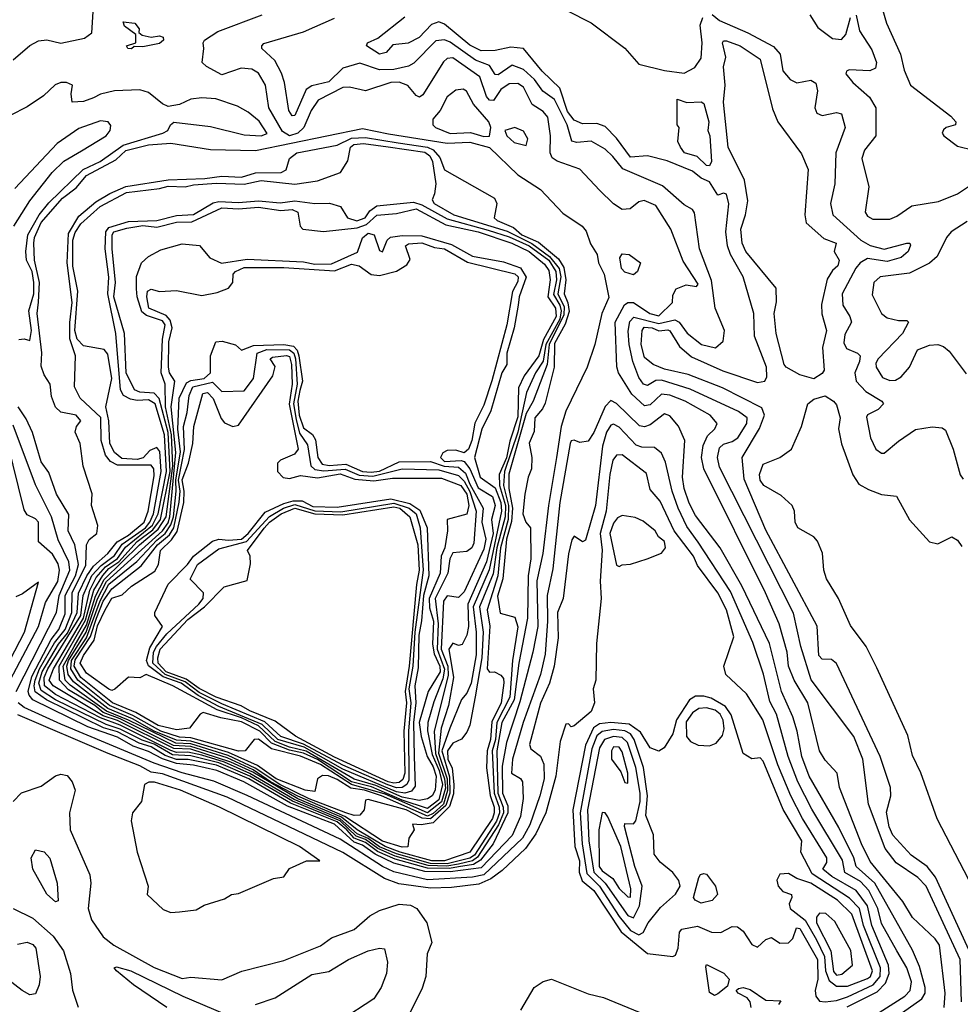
# Model space of a CAD drawing. Extents: x 1678759 to 1859541, y 384609 to 522867.
# Tile 78 of 256: x 1752639 to 1755975, y 430486 to 433977. Entities that reach past the tile are written whole.
import ezdxf

# ---------------------------------------------------------------- set-up
doc = ezdxf.new("R2010")
doc.units = 0

msp = doc.modelspace()

# ---------------------------------------------------------------- linework, layer by layer
at = {"layer": '0CON20XD'}
for points in [[(1754495, 434053.9), (1754665, 433966.8), (1754785, 433876.7), (1754835, 433820), (1754925, 433797.3), (1754995, 433787.5), (1755032.7, 433807.3), (1755055, 433841.2), (1755058.7, 433895), (1755051.7, 433958.3), (1755060.9, 433985)], [(1755685, 434063.5), (1755713.2, 433965), (1755762.2, 433855), (1755775, 433798.8), (1755797.5, 433745), (1755940.9, 433635), (1755958.6, 433615), (1755957.5, 433605), (1755924.4, 433595.6), (1755915, 433586.7), (1755910, 433575), (1755916.7, 433565), (1755965, 433528.5), (1756022.5, 433515)], [(1752615, 433835.6), (1752675, 433886.4), (1752705, 433902.3), (1752735, 433905.4), (1752785, 433893.8), (1752868.6, 433911.4), (1752895, 433931.1), (1752899.5, 434005)], [(1753035, 433874.5), (1753022.5, 433875), (1753017.5, 433885), (1753050, 433895), (1753050, 433925), (1753010, 433955), (1753005, 433970), (1753047.5, 433965), (1753062.5, 433945), (1753061.7, 433931.7), (1753072.5, 433922.5), (1753105, 433915.6), (1753135, 433920.4), (1753147.8, 433915), (1753148.5, 433905), (1753135, 433893.2), (1753075, 433881.1), (1753045, 433882.5), (1753035, 433874.5)], [(1755104, 432526), (1755112, 432545), (1755087.8, 432575), (1754998.4, 432625), (1754945, 432646.3), (1754915, 432649.3), (1754875, 432611.6), (1754855, 432608.4), (1754809.1, 432649.1), (1754762.4, 432725), (1754756.3, 432746.3), (1754750.5, 432905), (1754783.2, 432966.8), (1754795.6, 432974.4), (1754815, 432974.8), (1754873.5, 432935), (1754905, 432926.7), (1754954.4, 432975), (1754955, 433000), (1754966.7, 433023.3), (1755002.7, 433037.3), (1755038.7, 433031.3), (1755045, 433040), (1754991.3, 433121.3), (1754947.8, 433235), (1754895, 433319), (1754853.3, 433336.7), (1754835, 433331.2), (1754803.4, 433306.6), (1754775, 433304.8), (1754745, 433324.1), (1754695, 433372.8), (1754625, 433446.9), (1754545, 433475.5), (1754527.4, 433487.4), (1754520, 433505), (1754520.7, 433565), (1754511.2, 433631.2), (1754495, 433652), (1754456.5, 433676.5), (1754425, 433738.5), (1754405, 433751.4), (1754375, 433749.8), (1754345, 433729.3), (1754319.1, 433690.9), (1754305, 433692.3), (1754294.1, 433705), (1754270.3, 433775), (1754175, 433841.9), (1754155, 433839.2), (1754142, 433828), (1754068.5, 433711.5), (1754056.8, 433703.2), (1754045, 433708.1), (1754015, 433743.5), (1753985, 433755.5), (1753955, 433754.4), (1753865, 433724.6), (1753808.2, 433738.2), (1753785, 433737.1), (1753697.5, 433692.5), (1753672, 433655), (1753646.7, 433595), (1753625.4, 433574.6), (1753595, 433565.4), (1753570.7, 433580.7), (1753522.4, 433665), (1753509.8, 433745), (1753485, 433787.8), (1753461.4, 433801.4), (1753424.1, 433805.9), (1753355, 433782.1), (1753300.8, 433810.8), (1753285.5, 433825.5), (1753292, 433875), (1753288.8, 433895), (1753294.2, 433905), (1753341.5, 433935), (1753498.8, 433995)], [(1755978.5, 430495), (1755973.8, 430645), (1755853.5, 430905), (1755824.3, 430935), (1755747.1, 430987.1), (1755708.3, 431038.3), (1755648.7, 431195), (1755628.8, 431355), (1755596.9, 431435), (1755445.9, 431635.9), (1755408.9, 431755), (1755382.7, 431872.7), (1755120.8, 432390.8), (1755114, 432425), (1755120.8, 432459.2), (1755135, 432471.8), (1755165, 432481.1), (1755185.6, 432495), (1755217.5, 432545), (1755218.9, 432565), (1755188.3, 432588.3), (1755016.7, 432666.7), (1754915, 432699.6), (1754895, 432698.2), (1754865, 432680), (1754851.2, 432685), (1754835, 432708.4), (1754813, 432765), (1754799.7, 432825), (1754797, 432873), (1754803, 432907), (1754817, 432923), (1754905, 432899.5), (1754962.7, 432912.7), (1754977, 432905), (1755006.2, 432866.2), (1755056.9, 432825), (1755106.4, 432813.7), (1755133.1, 432836.9), (1755138.9, 432875), (1755105.2, 432955), (1755092.2, 433052.2), (1755050, 433165), (1755032, 433292), (1755025, 433304.5), (1754995, 433320.4), (1754918.2, 433388.2), (1754778.2, 433448.2), (1754742.1, 433492.1), (1754715, 433518.7), (1754665, 433547.2), (1754615, 433542.1), (1754596.9, 433546.9), (1754580.9, 433605), (1754535, 433693.8), (1754493.6, 433723.7), (1754464.3, 433765), (1754425, 433801.1), (1754385, 433815.8), (1754335, 433782.3), (1754325, 433783.2), (1754304.7, 433814.7), (1754255, 433833.6), (1754165, 433897.8), (1754145, 433906.1), (1754115, 433902.4), (1754036.5, 433823.5), (1754017.8, 433812.2), (1753965, 433801.2), (1753915, 433800.1), (1753845, 433823.6), (1753785, 433805.6), (1753735, 433756.6), (1753675, 433742.3), (1753655, 433730.4), (1753615, 433637.5), (1753605, 433636.5), (1753592.9, 433655), (1753578.1, 433755), (1753567.2, 433787.2), (1753543.1, 433833.1), (1753497.8, 433875), (1753497.1, 433885), (1753505, 433892.5), (1753645.5, 433934.5), (1753755, 433982.2)], [(1756024.6, 430635), (1755886.2, 430936.2), (1755857.1, 430975), (1755799.8, 431015), (1755735.8, 431085.8), (1755722.2, 431115), (1755713.1, 431166.9), (1755728.2, 431225), (1755727.3, 431255), (1755690.9, 431365), (1755535, 431694.7), (1755518.3, 431708.3), (1755485, 431709.6), (1755472.6, 431722.5), (1755467.3, 431827.3), (1755285, 432167.5), (1755207.9, 432347.9), (1755201.1, 432425), (1755262, 432528), (1755279.9, 432575), (1755271.1, 432601.1), (1755131.6, 432671.6), (1755009.4, 432719.4), (1754925, 432738.3), (1754885.4, 432755), (1754855, 432779.7), (1754842.3, 432825), (1754845.8, 432875), (1754853.1, 432886.9), (1754882, 432885), (1754905, 432873.9), (1754937.4, 432877.4), (1754945, 432874.6), (1754978.5, 432818.5), (1755021.5, 432781.5), (1755132, 432732), (1755255, 432690.7), (1755281.4, 432695), (1755288.5, 432711.5), (1755287.5, 432745), (1755244.6, 432855.4), (1755241.8, 432935), (1755204.3, 433065), (1755159.9, 433145), (1755149.5, 433175), (1755143.4, 433225), (1755154.1, 433324.1), (1755145, 433359.2), (1755135, 433362.2), (1755115, 433355.7), (1755085, 433402.9), (1755055.6, 433415.6), (1755025, 433440.2), (1754935, 433477), (1754865, 433494.1), (1754805, 433490.1), (1754755, 433557.3), (1754715, 433598.7), (1754685, 433609.2), (1754635, 433608.2), (1754605, 433621.6), (1754581.6, 433651.6), (1754554.6, 433735), (1754491.2, 433795), (1754425, 433874.7), (1754380.5, 433880.5), (1754325, 433868.1), (1754275, 433866.9), (1754235, 433886.9), (1754145, 433962), (1754125, 433970.3), (1754099.7, 433960.3), (1754055, 433914.4), (1754015.8, 433894.2), (1753962.3, 433887.7), (1753938.5, 433861.5), (1753915, 433854.7), (1753868.6, 433885), (1753872.2, 433895), (1753908.3, 433911.7), (1754005, 433987.1)], [(1755095, 433995.2), (1755120.8, 433975), (1755221.1, 433931.1), (1755312.4, 433882.4), (1755335.2, 433855), (1755345.7, 433795.7), (1755371.1, 433765), (1755395, 433754), (1755445, 433762.8), (1755462.2, 433752.2), (1755468.4, 433725), (1755458.8, 433665), (1755466.1, 433646.1), (1755485, 433637.8), (1755535, 433648.8), (1755553.7, 433643.7), (1755566.5, 433595), (1755532.7, 433505), (1755529.8, 433395), (1755514.2, 433325), (1755522.2, 433285), (1755622.3, 433195), (1755655, 433176.2), (1755705, 433163.1), (1755785.4, 433185.4), (1755795.4, 433185.4), (1755798, 433178), (1755789.7, 433155), (1755765, 433134.4), (1755715, 433119.9), (1755645, 433131.1), (1755619, 433115), (1755604.1, 433095.9), (1755556.2, 433005), (1755557.5, 432965), (1755583.1, 432925), (1755588.5, 432905), (1755565, 432860.6), (1755561.1, 432831.1), (1755571.4, 432811.4), (1755610, 432795), (1755619.6, 432785), (1755617.7, 432765), (1755601.1, 432725), (1755605.2, 432695), (1755639.1, 432659.1), (1755696.9, 432625), (1755702.5, 432615), (1755683.8, 432595), (1755645, 432575.8), (1755642.5, 432567.5), (1755656.7, 432495), (1755675, 432454.3), (1755695, 432440), (1755705, 432440), (1755755, 432483.3), (1755815.7, 432524.3), (1755875, 432533.2), (1755910.1, 432530.1), (1755922, 432522), (1755949.6, 432455), (1755973.8, 432363.8), (1755985, 432348)], [(1755441.3, 433995), (1755469.5, 433949.5), (1755520.9, 433910.8), (1755552.9, 433907.1), (1755568.8, 433925), (1755585, 433985.4)], [(1755605, 433992.9), (1755617.6, 433937.6), (1755660.5, 433870.5), (1755677.1, 433825), (1755674.3, 433805), (1755653.4, 433796.6), (1755580.7, 433799.3), (1755571.2, 433795), (1755569.2, 433785), (1755593.1, 433755), (1755652.8, 433702.8), (1755674.7, 433665), (1755675.3, 433565), (1755635.2, 433514.8), (1755625.2, 433485), (1755650.8, 433385), (1755637.3, 433295), (1755645, 433280.6), (1755665, 433270), (1755725, 433269.6), (1755749.4, 433280.6), (1755802.7, 433317.3), (1755897, 433333), (1755965, 433359.7), (1756025, 433399.5)], [(1755455, 432703.3), (1755405, 432718.2), (1755357.2, 432745), (1755350, 432755), (1755321.8, 432865), (1755314.6, 432935), (1755322.7, 432977.3), (1755321.2, 433025), (1755213.9, 433155), (1755200.7, 433185), (1755195.9, 433235), (1755213, 433285), (1755221.1, 433335), (1755208.8, 433408.8), (1755151.7, 433525), (1755134.7, 433685), (1755140.7, 433745), (1755135, 433810), (1755143.6, 433845), (1755131.5, 433895), (1755135, 433902.5), (1755145, 433902.5), (1755193.8, 433885), (1755265, 433837.5), (1755308.8, 433661.2), (1755326.9, 433615), (1755411.9, 433501.9), (1755435, 433446.2), (1755422.7, 433285), (1755427.4, 433257.4), (1755491.2, 433201.2), (1755534.2, 433185), (1755527.5, 433155), (1755544.6, 433124.6), (1755540, 433105), (1755521.6, 433088.4), (1755503, 433057), (1755482.5, 432967.5), (1755484, 432934), (1755500.2, 432875), (1755486.3, 432815), (1755491.5, 432735), (1755485, 432722.5), (1755455, 432703.3)], [(1752707.8, 433285), (1752742.1, 433327.9), (1752863.6, 433446.4), (1752924.4, 433475), (1753005, 433532.9), (1753146.7, 433575), (1753164.3, 433585), (1753173.8, 433605), (1753185, 433613.8), (1753315, 433598.8), (1753435, 433569.2), (1753495, 433565.2), (1753515.7, 433574.3), (1753488, 433618), (1753449.2, 433649.2), (1753411, 433671), (1753333.8, 433696.2), (1753285, 433700), (1753245, 433695.5), (1753205, 433676.9), (1753165, 433670), (1753145, 433678.8), (1753095, 433719.4), (1753065, 433728.1), (1752975, 433724.7), (1752925, 433713.3), (1752899.8, 433700.2), (1752865, 433687.2), (1752824.4, 433684.4), (1752821.2, 433715), (1752826.2, 433745), (1752804.6, 433754.6), (1752785, 433754.7), (1752764, 433746), (1752723, 433707), (1752665, 433668.5), (1752605, 433637.1)], [(1754285, 433562.9), (1754305, 433564.6), (1754310, 433595), (1754302.3, 433615), (1754248.4, 433678.4), (1754223.4, 433723.4), (1754211.2, 433731.2), (1754185, 433727.9), (1754155, 433703.8), (1754130, 433655), (1754103.3, 433625), (1754104.2, 433605), (1754113.1, 433595), (1754165, 433573.3), (1754237, 433577), (1754285, 433562.9)], [(1755085, 433459.2), (1755075, 433460.7), (1755041.8, 433491.8), (1754996, 433505), (1754982, 433525), (1754972.5, 433545), (1754977.5, 433595), (1754970, 433605), (1754970, 433695), (1755005, 433683.8), (1755055, 433685.8), (1755065, 433680), (1755082.2, 433615), (1755078.8, 433585), (1755086.1, 433565), (1755091.8, 433475), (1755085, 433459.2)], [(1752857.5, 433512.5), (1752944.8, 433565), (1752959.5, 433585), (1752962.2, 433602.2), (1752952.1, 433615), (1752925, 433618.7), (1752847.9, 433592.1), (1752772, 433538), (1752621.6, 433378.4)], [(1754162.5, 430967.5), (1754085, 430968.7), (1753970, 431000), (1753908.2, 431028.2), (1753865, 431059.4), (1753824.7, 431074.7), (1753799.4, 431105), (1753765, 431132.9), (1753599.3, 431199.3), (1753451.2, 431285), (1753336, 431334), (1753236.3, 431353.7), (1753195, 431354.3), (1753155, 431367.9), (1753105, 431399.3), (1753061.8, 431411.8), (1752985, 431451.8), (1752935.7, 431465.7), (1752733.9, 431566.1), (1752694, 431594.1), (1752689.4, 431615), (1752693.8, 431635), (1752709.3, 431675), (1752762.2, 431767.8), (1752799.6, 431815), (1752823.3, 431875), (1752824.9, 431945), (1752873, 432043), (1752875.8, 432115), (1752885, 432134.5), (1752911.9, 432155), (1752916, 432184), (1752893.6, 432255), (1752895.9, 432295.9), (1752863.8, 432393.8), (1752853.6, 432475), (1752835.4, 432515), (1752840, 432535), (1752855.5, 432555), (1752838.9, 432575), (1752785, 432586), (1752765, 432603.4), (1752751.6, 432641.6), (1752747.1, 432685), (1752725, 432717.9), (1752715, 432748.4), (1752716.6, 432796.6), (1752700.2, 432935), (1752705, 432975.9), (1752709, 433045), (1752691.6, 433125), (1752688.2, 433185), (1752691.2, 433205), (1752715, 433257.9), (1752790.2, 433345), (1752838.7, 433381.3), (1752876.1, 433425), (1752979.2, 433480.8), (1753015, 433513.3), (1753095, 433533.7), (1753175, 433539.8), (1753315, 433517), (1753475, 433513.1), (1753855, 433592), (1753947, 433573), (1754155, 433539.2), (1754235, 433543.5), (1754305, 433523.8), (1754405, 433426.9), (1754485.4, 433375.4), (1754565, 433290.8), (1754633.2, 433245), (1754647.6, 433227.6), (1754662.6, 433182.6), (1754686.7, 433145), (1754691.4, 433115), (1754711.2, 433075), (1754728.3, 432991.7), (1754703.8, 432935), (1754678.8, 432825), (1754651.3, 432745), (1754575, 432589.2), (1754559.3, 432535), (1754542.1, 432425), (1754513.8, 432255), (1754493.9, 432085), (1754473, 431987), (1754476.3, 431825), (1754458.9, 431735), (1754412, 431558), (1754365.7, 431414.3), (1754349.4, 431330.6), (1754350.8, 431235), (1754369.4, 431189.4), (1754370.3, 431165), (1754317.9, 431055), (1754273.3, 430996.7), (1754247.8, 430982.2), (1754195, 430973), (1754162.5, 430967.5)], [(1754435, 433531.1), (1754441.1, 433555), (1754425, 433581.5), (1754395, 433594.5), (1754358.8, 433585), (1754366.7, 433565), (1754391.9, 433541.9), (1754435, 433531.1)], [(1754154, 430976), (1754087.7, 430977.7), (1753970.6, 431010.7), (1753908.7, 431038.7), (1753865, 431070), (1753831.8, 431081.8), (1753775, 431136.2), (1753606.3, 431206.3), (1753454.7, 431295), (1753345, 431342.3), (1753245, 431366.5), (1753180.8, 431370.8), (1753115, 431408.3), (1753072.5, 431422.5), (1752995, 431462.1), (1752945, 431477.8), (1752765.3, 431565), (1752715, 431598.4), (1752706.6, 431625), (1752718.8, 431665), (1752776.7, 431763.3), (1752807.8, 431802.2), (1752843, 431875), (1752846.6, 431943.4), (1752876.2, 432005), (1752899.9, 432040.1), (1752951.4, 432085), (1752984.1, 432125.9), (1753025, 432149.4), (1753080.4, 432195), (1753094, 432235), (1753115, 432360), (1753114.7, 432385), (1753105, 432397.7), (1752985, 432398.1), (1752960.9, 432410.9), (1752942.7, 432432.7), (1752928, 432485), (1752926.4, 432566.4), (1752853, 432635), (1752832.7, 432675), (1752836, 432785), (1752816, 432846), (1752816.3, 432903.7), (1752825.1, 432975), (1752806.8, 433115), (1752811.1, 433218.9), (1752848.8, 433281.2), (1752908.8, 433331.2), (1752958.5, 433361.5), (1753015, 433386.2), (1753165, 433409.8), (1753295, 433413.7), (1753355, 433422.5), (1753425, 433419.2), (1753475, 433433.9), (1753565.8, 433435), (1753583.5, 433445), (1753595.6, 433485), (1753622.1, 433505), (1753765, 433532.3), (1753815, 433556.8), (1753865, 433559.6), (1753980.7, 433540.7), (1754085.4, 433525.4), (1754105.6, 433515.7), (1754128.4, 433488.4), (1754145.2, 433445), (1754322.7, 433345), (1754330.8, 433325), (1754321.8, 433275), (1754332.2, 433265), (1754390, 433240), (1754419.9, 433215), (1754478.6, 433188.6), (1754549.2, 433129.2), (1754568.1, 433098.1), (1754575.8, 433055), (1754569.6, 433005), (1754583.1, 432973.1), (1754586.9, 432943.1), (1754572.7, 432897.3), (1754535, 432829), (1754534.3, 432745.7), (1754501.9, 432618.1), (1754492.5, 432597.5), (1754465.3, 432565), (1754463.1, 432516.9), (1754445.4, 432475.4), (1754454.6, 432425), (1754453.5, 432385), (1754441.5, 432355), (1754430.5, 432295), (1754422.5, 432225), (1754433.3, 432195), (1754450, 432175), (1754451.3, 432065), (1754441.8, 432005), (1754440, 431855), (1754408.5, 431695), (1754392.4, 431565), (1754348.7, 431485), (1754331.1, 431385), (1754334, 431235), (1754353.3, 431185), (1754354.2, 431165), (1754337.3, 431122.7), (1754262.6, 431007.4), (1754245, 430994.6), (1754195, 430982.9), (1754154, 430976)], [(1752617.3, 433245), (1752674.8, 433335.2), (1752754.1, 433435.9), (1752794.8, 433475.3), (1752857.5, 433512.5)], [(1754155, 430984.5), (1754095, 430985.2), (1753975, 431018.9), (1753915, 431044.6), (1753875, 431074), (1753835, 431090.8), (1753775, 431144), (1753612.3, 431212.3), (1753455, 431304.5), (1753365, 431345), (1753285, 431369.9), (1753235, 431380.3), (1753195, 431378.4), (1753175, 431385.4), (1752995, 431475.5), (1752925, 431501.6), (1752765, 431584.7), (1752726.2, 431615), (1752725.6, 431644.4), (1752738.2, 431675), (1752855.2, 431864.8), (1752864, 431935), (1752895, 432006.9), (1752928.1, 432041.9), (1752975, 432077.1), (1753002.4, 432117.6), (1753085, 432175), (1753100.6, 432195), (1753112.7, 432225), (1753139.9, 432375), (1753135.9, 432445.9), (1753125, 432460.7), (1753100.1, 432449.9), (1753076.1, 432423.9), (1753055, 432418.1), (1753000.8, 432420.8), (1752975, 432442.7), (1752958.2, 432475), (1752954.5, 432555), (1752943.6, 432605), (1752965.7, 432705), (1752950.9, 432790.8), (1752938.1, 432808.1), (1752865, 432821), (1752842.2, 432845), (1752834.4, 432875), (1752844.7, 433015), (1752827.2, 433102.8), (1752826.6, 433195), (1752835, 433223), (1752855, 433253.5), (1752923.8, 433315), (1753017.4, 433365), (1753135, 433378.6), (1753165, 433387.4), (1753225, 433384.2), (1753255, 433391.9), (1753337.1, 433397.1), (1753435, 433394.2), (1753495, 433407.5), (1753615, 433393.8), (1753695, 433406), (1753776.7, 433435), (1753802.7, 433477.3), (1753811.6, 433525), (1753823.3, 433535), (1753857.9, 433537.9), (1753945, 433526.6), (1754075, 433507.3), (1754092.8, 433495), (1754102.5, 433475), (1754114.4, 433395.6), (1754110.3, 433359.7), (1754101.1, 433338.9), (1754108.2, 433325), (1754178.9, 433285), (1754367, 433227), (1754455, 433183.9), (1754517.8, 433137.8), (1754551.7, 433095), (1754557.8, 433065), (1754546.8, 433005), (1754569.3, 432959.3), (1754569, 432931), (1754516.8, 432825), (1754509.7, 432755), (1754460.1, 432625), (1754435, 432580.4), (1754373.8, 432366.2), (1754373.3, 432315), (1754385.9, 432245), (1754382.6, 432197.4), (1754364.8, 432134.8), (1754352.1, 431995), (1754333, 431933), (1754342.9, 431872.9), (1754395, 431858.9), (1754404.8, 431824.8), (1754386.8, 431705), (1754377.4, 431575), (1754331.2, 431485), (1754326.2, 431425), (1754314.6, 431385), (1754321.6, 431235), (1754339.7, 431185), (1754340.7, 431165), (1754329.7, 431135), (1754251.3, 431015), (1754235, 431004), (1754155, 430984.5)], [(1754145, 430994.2), (1754100.2, 430995), (1753987.5, 431025), (1753935, 431045.2), (1753835, 431104), (1753779.4, 431149.4), (1753624.8, 431215), (1753465, 431309.1), (1753387.9, 431345), (1753245, 431390.2), (1753185, 431392.5), (1752985, 431492), (1752935, 431508.7), (1752757.1, 431615), (1752743.3, 431635), (1752758, 431675), (1752864.7, 431855), (1752887.2, 431955), (1752910.2, 431999.8), (1752943.2, 432036.8), (1752985, 432066.3), (1753013.3, 432106.7), (1753109.5, 432185), (1753129.5, 432225), (1753159.6, 432375), (1753151.9, 432505), (1753119, 432615), (1753095, 432629.5), (1753055, 432626.7), (1753031.8, 432631.8), (1753007, 432645), (1752996.1, 432665), (1752979.3, 432865), (1752951.3, 433005), (1752954.9, 433064.9), (1752942, 433165), (1752943.6, 433225), (1752955, 433240.5), (1753025, 433262), (1753125, 433265), (1753195, 433282.8), (1753255, 433286.9), (1753325, 433327.7), (1753345, 433333.1), (1753415, 433329.1), (1753485, 433335.6), (1753562.6, 433327.4), (1753615, 433334.8), (1753685, 433325.3), (1753736.8, 433326.8), (1753776.5, 433315), (1753801.8, 433275), (1753834.4, 433264.4), (1753863.6, 433275), (1753880.7, 433299.3), (1753905, 433317.8), (1754035, 433330.7), (1754065, 433320.8), (1754155, 433271.1), (1754300.6, 433230.6), (1754375, 433207.8), (1754445.8, 433175.8), (1754515, 433124.3), (1754540, 433085), (1754542.5, 433055), (1754532.4, 433002.4), (1754554.4, 432965), (1754559.4, 432945), (1754554, 432915), (1754505, 432825), (1754495, 432766.6), (1754467.5, 432725), (1754436.5, 432655), (1754405.2, 432514.8), (1754358.5, 432375), (1754354.6, 432325), (1754372.6, 432255), (1754371.4, 432205), (1754344, 432105), (1754333.9, 432005), (1754296.1, 431885), (1754306.5, 431826.5), (1754296.2, 431675), (1754305, 431663.5), (1754322.5, 431665), (1754345, 431652.9), (1754355, 431641.2), (1754356.2, 431626.2), (1754346.4, 431555), (1754312.7, 431487.3), (1754308.8, 431425), (1754296.2, 431385), (1754294.2, 431324.2), (1754306.8, 431226.8), (1754321.4, 431185), (1754321.8, 431165), (1754314.9, 431145), (1754235, 431025.5), (1754145, 430994.2)], [(1753995, 431043.6), (1753925, 431064.9), (1753791.8, 431151.8), (1753625, 431224.2), (1753528.4, 431275), (1753467.1, 431317.1), (1753375, 431360.4), (1753245, 431399.9), (1753183.8, 431403.8), (1752995, 431497.6), (1752935, 431520.3), (1752905, 431545), (1752811.2, 431601.2), (1752779.9, 431635), (1752778.7, 431685), (1752872.3, 431847.7), (1752901.8, 431955), (1752933.3, 432006.7), (1752955, 432030.7), (1752990.4, 432055), (1753055, 432126.7), (1753111.1, 432168.9), (1753138.2, 432205), (1753171.7, 432375), (1753165, 432513.7), (1753133.6, 432633.6), (1753115, 432652.5), (1753065, 432656.5), (1753045.4, 432665), (1753015.7, 432725), (1753010.1, 432865), (1752973, 432995), (1752978.9, 433045), (1752966.2, 433165), (1752967, 433215), (1752972.7, 433225), (1753018.2, 433238.2), (1753075, 433247.1), (1753125, 433241.9), (1753195, 433259.7), (1753249, 433260.9), (1753355, 433310.1), (1753415, 433307.2), (1753485, 433312.6), (1753565, 433300.6), (1753605, 433304.7), (1753624.5, 433295), (1753633.3, 433245), (1753642.9, 433235), (1753716.1, 433226.1), (1753835, 433239.6), (1753868.4, 433251.6), (1753905, 433284.5), (1753975, 433289.8), (1754045, 433306.2), (1754150.3, 433250.3), (1754265, 433225.4), (1754384.2, 433185), (1754445, 433155.4), (1754500.3, 433110.3), (1754515, 433087.5), (1754520.2, 433055), (1754511.6, 432995), (1754538.8, 432955), (1754540.8, 432925), (1754496.9, 432843.1), (1754479.5, 432785), (1754427.8, 432715), (1754407.5, 432672.5), (1754405, 432568.8), (1754376.9, 432483.1), (1754365, 432423.8), (1754339.2, 432365), (1754340.5, 432325), (1754361.1, 432255), (1754360.3, 432215), (1754330.5, 432105), (1754317.9, 432012.1), (1754269.9, 431895), (1754282, 431805), (1754277.1, 431715), (1754253.7, 431576.3), (1754235, 431475.6), (1754225, 431450.9), (1754205, 431426.5), (1754175, 431411.3), (1754155.4, 431385), (1754156.6, 431355), (1754172.8, 431322.8), (1754178.2, 431265), (1754177.3, 431232.7), (1754162.5, 431187.5), (1754105, 431129), (1754062.2, 431122.2), (1754032, 431125), (1754037.1, 431105), (1754018.9, 431075), (1754015, 431044.6), (1753995, 431043.6)], [(1752635, 432843.3), (1752653.9, 432846.1), (1752675, 432840), (1752680.7, 432875), (1752671.4, 432945), (1752688.3, 433005), (1752689.1, 433045), (1752682.7, 433085), (1752662.9, 433125), (1752660.2, 433155), (1752667.5, 433215), (1752707.8, 433285)], [(1755998.5, 433261.5), (1755942.8, 433225), (1755925.7, 433205), (1755892.4, 433137.6), (1755865.8, 433114.2), (1755795, 433078.3), (1755690, 433065), (1755667.8, 433045), (1755661.6, 433001.6), (1755695.2, 432935.2), (1755715, 432920.3), (1755755, 432910.3), (1755785, 432911.1), (1755790.5, 432905), (1755769.7, 432865), (1755682.9, 432775), (1755675, 432759.2), (1755675.9, 432745), (1755699.1, 432709.1), (1755725, 432697.9), (1755745, 432699.6), (1755765, 432710.4), (1755794.6, 432745), (1755823.2, 432806.8), (1755865, 432822.9), (1755895, 432825.6), (1755915, 432818.9), (1755935, 432801.9), (1755995, 432721.4)], [(1754095, 431144), (1754066, 431146), (1754009.6, 431175), (1753875, 431212.5), (1753865, 431210), (1753860.5, 431175), (1753845, 431157.1), (1753825, 431154.9), (1753795.5, 431164.5), (1753665, 431214.8), (1753561.7, 431265), (1753473.6, 431323.6), (1753378.5, 431368.5), (1753245, 431409.1), (1753191.9, 431411.9), (1753025, 431494), (1752945.9, 431525.9), (1752817.3, 431617.3), (1752800.4, 431635), (1752792.7, 431685), (1752831.7, 431755), (1752875, 431830.7), (1752907, 431933), (1752937.8, 431992.2), (1753063.1, 432115), (1753129.7, 432170.3), (1753158.5, 432215), (1753181.9, 432395), (1753177.2, 432505), (1753155.6, 432604.4), (1753155.1, 432685), (1753140.9, 432725), (1753145.3, 432845), (1753154.8, 432895), (1753145, 432910), (1753088.6, 432928.6), (1753071.7, 432941.7), (1753055.4, 432995), (1753053.1, 433023.1), (1753053.4, 433066.6), (1753070.2, 433115), (1753095, 433138.2), (1753138.9, 433161.1), (1753215, 433182.6), (1753276.7, 433176.7), (1753312.6, 433132.6), (1753353.8, 433113.8), (1753445, 433128.3), (1753645, 433118.6), (1753685, 433110), (1753745, 433111.2), (1753836.5, 433153.5), (1753855, 433203.6), (1753875, 433220.8), (1753895.7, 433215), (1753915, 433158.6), (1753925, 433153.8), (1753942, 433195), (1753953.7, 433206.3), (1753995, 433212.3), (1754065, 433211.2), (1754170.2, 433180.2), (1754245, 433139), (1754355, 433118.7), (1754415, 433097), (1754435.2, 433064.8), (1754409.5, 432995), (1754406.1, 432965), (1754392.3, 432885), (1754365.9, 432795), (1754366.1, 432755), (1754349, 432725), (1754309.2, 432590.8), (1754277.9, 432525), (1754251.8, 432425), (1754271.3, 432355), (1754325, 432317), (1754345.3, 432265), (1754347.5, 432235), (1754304, 432026), (1754246.9, 431895), (1754257.6, 431805), (1754257.6, 431725), (1754240, 431625), (1754225, 431589.7), (1754205, 431566.5), (1754164.3, 431465), (1754135.4, 431385), (1754162.6, 431292.6), (1754164.6, 431235), (1754149.7, 431190.3), (1754095, 431144)], [(1754085, 431153.5), (1753922.3, 431225), (1753861.7, 431245), (1753812.8, 431252.8), (1753765, 431283.5), (1753734.2, 431295.8), (1753712.5, 431297.5), (1753694.5, 431285.5), (1753685, 431240.8), (1753650.7, 431245), (1753548.6, 431285), (1753482.3, 431332.3), (1753378.9, 431378.9), (1753245, 431418.5), (1753195, 431422.6), (1753115, 431454.7), (1753038.5, 431498.5), (1752951.1, 431535), (1752828.9, 431628.9), (1752810.9, 431655), (1752806, 431685), (1752811.8, 431705), (1752874.1, 431805), (1752915, 431923.7), (1752946.6, 431985), (1753145.1, 432164.9), (1753165, 432193.6), (1753171.6, 432215), (1753192.9, 432442.9), (1753175.8, 432605), (1753188.6, 432695), (1753169.8, 432725), (1753166, 432745), (1753168.1, 432835), (1753179.1, 432885), (1753171.7, 432911.7), (1753158.4, 432928.4), (1753096.8, 432955), (1753089.1, 432995), (1753091.4, 433015), (1753105, 433022.1), (1753135, 433013), (1753195, 433017), (1753285, 432999.2), (1753339.5, 433009.5), (1753379.4, 433025), (1753394.4, 433045), (1753395.5, 433075), (1753404, 433085), (1753435, 433098.5), (1753575, 433099.2), (1753755, 433087), (1753815, 433111), (1753842.7, 433105), (1753885, 433074.3), (1753915, 433070.4), (1753975, 433085.8), (1754011.9, 433108.1), (1754023.3, 433126.7), (1754006.9, 433175), (1754017, 433183), (1754065, 433186.3), (1754109.2, 433169.2), (1754145, 433164.8), (1754227.1, 433117.1), (1754395, 433076.6), (1754406.1, 433065), (1754405, 433048.5), (1754386.7, 433013.3), (1754366.4, 432895), (1754313.5, 432696.5), (1754285, 432610.8), (1754253.2, 432546.8), (1754242.4, 432485), (1754230.9, 432455), (1754215, 432441.5), (1754185, 432450.9), (1754155, 432449.8), (1754138.8, 432441.2), (1754130.6, 432425), (1754145, 432410.9), (1754204.6, 432414.6), (1754215, 432410.4), (1754234.9, 432385), (1754265, 432316.8), (1754315, 432286.7), (1754324.9, 432255), (1754311.7, 432205), (1754318, 432155), (1754293.9, 432055), (1754227.5, 431905), (1754230.1, 431825), (1754225, 431794.4), (1754208, 431762), (1754195, 431758.2), (1754175, 431766.9), (1754160.2, 431745), (1754176.7, 431645), (1754159, 431545), (1754133.8, 431465), (1754123.7, 431376.3), (1754154.6, 431285), (1754156.4, 431243.6), (1754141.2, 431195), (1754105, 431162.6), (1754085, 431153.5)], [(1754815, 433072.5), (1754785, 433082.5), (1754772.5, 433095), (1754767, 433133), (1754775, 433146.7), (1754800, 433145), (1754840, 433115), (1754830, 433085), (1754815, 433072.5)], [(1754085, 431164.5), (1753935, 431230.8), (1753815, 431264.8), (1753705, 431335.8), (1753635, 431365.4), (1753532.1, 431392.1), (1753485, 431426.5), (1753469.6, 431425), (1753438.1, 431385), (1753415, 431383.2), (1753245, 431430.4), (1753205, 431432.9), (1753139, 431455), (1753039.6, 431509.6), (1752956.8, 431545), (1752844.3, 431635), (1752820.3, 431675), (1752822.1, 431705), (1752875.3, 431785), (1752893.3, 431833.3), (1752923.4, 431916.6), (1752955, 431975.2), (1753054, 432056), (1753125, 432131.4), (1753155, 432155), (1753175, 432185.7), (1753183.6, 432215), (1753194, 432305), (1753192.5, 432345), (1753208.4, 432445), (1753199.3, 432525), (1753203.9, 432635), (1753230.4, 432689.6), (1753245, 432698.2), (1753293.3, 432705), (1753314.8, 432725), (1753315.1, 432785), (1753334.8, 432835.2), (1753356.9, 432836.9), (1753403.9, 432823.9), (1753425.4, 432805.4), (1753467.7, 432822.3), (1753575, 432825), (1753609.4, 432819.4), (1753622.8, 432805), (1753628.4, 432785), (1753641.1, 432695), (1753632.3, 432662.3), (1753625.4, 432625), (1753629.3, 432575), (1753645, 432530.1), (1753676.9, 432506.9), (1753687.8, 432487.8), (1753695.8, 432425), (1753711.7, 432401.7), (1753736.1, 432396.1), (1753795, 432400.7), (1753854.9, 432375.1), (1753885, 432372.7), (1753915, 432376.7), (1753985, 432410), (1754095, 432410.5), (1754144, 432394), (1754195, 432390.4), (1754219.6, 432369.6), (1754235, 432330.1), (1754282.5, 432245), (1754278.1, 432195), (1754291.9, 432135), (1754285, 432099.8), (1754215, 431948), (1754195, 431928.9), (1754155, 431934.6), (1754141.5, 431915), (1754133.4, 431745), (1754156.5, 431685), (1754158.2, 431651.8), (1754109.1, 431455), (1754112.9, 431375), (1754145.7, 431285.7), (1754148.2, 431251.8), (1754135, 431203.4), (1754085, 431164.5)], [(1754085, 431180.5), (1753995, 431209.9), (1753886.7, 431256.7), (1753815.8, 431275), (1753695, 431353.5), (1753645, 431376.8), (1753595, 431387.1), (1753531.8, 431411.8), (1753490.4, 431455), (1753425, 431488), (1753351.4, 431501.4), (1753289.8, 431520.2), (1753278.9, 431515), (1753241.4, 431465), (1753195, 431459.6), (1753129.3, 431475), (1753050.5, 431520.5), (1752967.9, 431555), (1752855.8, 431645), (1752832.3, 431685), (1752835, 431707.3), (1752890, 431790), (1752910.6, 431855), (1752935, 431915.1), (1752965, 431958.9), (1753069.7, 432040.4), (1753127.8, 432115), (1753169.7, 432150.3), (1753184.8, 432175.2), (1753203.8, 432266.2), (1753207.3, 432305), (1753202.1, 432345), (1753223.3, 432453.3), (1753219.5, 432535), (1753232.9, 432585), (1753239.4, 432645), (1753253, 432675), (1753322.3, 432692.3), (1753355, 432659.5), (1753435, 432660.9), (1753467.3, 432705), (1753481.1, 432795), (1753515, 432807.8), (1753595, 432807.1), (1753610.5, 432795), (1753616.3, 432775), (1753622.4, 432685), (1753609.7, 432615), (1753619.4, 432559.4), (1753631.1, 432511.1), (1753659.3, 432469.3), (1753670.9, 432395), (1753685, 432382), (1753717.6, 432377.6), (1753793.2, 432383.2), (1753842.2, 432362.2), (1753891.6, 432358.4), (1753995, 432384.4), (1754125, 432380.6), (1754195, 432361.2), (1754215, 432340.4), (1754235, 432304.8), (1754257.3, 432235), (1754249.3, 432120.8), (1754241.8, 432105), (1754225, 432092), (1754175, 432087), (1754163.9, 432065), (1754157.1, 432015), (1754111.8, 431925), (1754122.6, 431835), (1754119.6, 431745), (1754145.5, 431674.5), (1754139.5, 431640.5), (1754108, 431558), (1754085.8, 431485), (1754084.8, 431455.2), (1754101.4, 431371.4), (1754126.5, 431315), (1754137.8, 431265), (1754125, 431210.9), (1754085, 431180.5)], [(1754055, 431208.4), (1753995, 431220.2), (1753901.3, 431261.3), (1753825, 431283.8), (1753655, 431383.9), (1753595, 431397.6), (1753545, 431417.6), (1753485, 431472.9), (1753425, 431501.8), (1753339.5, 431529.5), (1753181.4, 431615), (1753087.5, 431655), (1753065, 431643.3), (1753024.4, 431645.6), (1752976.1, 431603.9), (1752965, 431598.8), (1752955, 431602.8), (1752875, 431659.7), (1752853.5, 431695), (1752865, 431723.2), (1752902.3, 431777.7), (1752915, 431827.8), (1752941.9, 431885), (1752965, 431926.4), (1753002.3, 431937.7), (1753035, 431968.4), (1753118.1, 432021.9), (1753131, 432045), (1753138.4, 432095), (1753177.5, 432132.5), (1753197.4, 432162.6), (1753220.6, 432265), (1753221.9, 432305), (1753215, 432345.8), (1753237.4, 432405), (1753252.4, 432475), (1753256.5, 432535), (1753288.6, 432651.4), (1753305, 432655.4), (1753325, 432634.5), (1753353, 432563), (1753365, 432547.4), (1753395, 432535.3), (1753415, 432539.3), (1753535.9, 432715), (1753545, 432747.5), (1753526.9, 432775), (1753535, 432780.9), (1753585, 432787.1), (1753595, 432783.2), (1753602.1, 432755), (1753605, 432685), (1753594.1, 432614.2), (1753625.8, 432455), (1753613.7, 432436.3), (1753564.1, 432415.9), (1753552.4, 432405), (1753552.7, 432375), (1753573.5, 432353.5), (1753595, 432350.7), (1753635, 432361), (1753695, 432353), (1753775, 432366.4), (1753827.8, 432347.8), (1753895, 432341.9), (1753961.1, 432351.1), (1754135, 432351.3), (1754203.4, 432325), (1754224, 432295), (1754231.2, 432255), (1754225, 432224.1), (1754154.8, 432205), (1754156.4, 432165), (1754146.8, 432105), (1754133.5, 432075), (1754129.6, 432015), (1754091.4, 431925), (1754091.7, 431891.7), (1754106, 431845), (1754102.8, 431762.8), (1754108.9, 431728.9), (1754128.8, 431685), (1754130, 431665), (1754087.7, 431595), (1754055.2, 431485), (1754062.6, 431435), (1754083.6, 431365), (1754105, 431327.9), (1754115.5, 431294.5), (1754111.9, 431245), (1754101, 431225), (1754085, 431214), (1754055, 431208.4)], [(1756005, 430927.2), (1755893, 431143), (1755835, 431307.1), (1755805, 431368.5), (1755788.8, 431438.8), (1755679.2, 431679.2), (1755640.8, 431755), (1755585, 431829.2), (1755543, 431925), (1755499.8, 431995), (1755490.6, 432025), (1755486, 432086), (1755468.4, 432128.4), (1755455, 432143.1), (1755398.2, 432175), (1755388.4, 432195), (1755386.5, 432235), (1755378.1, 432255), (1755339.6, 432289.6), (1755278.3, 432325), (1755265.2, 432345), (1755262.2, 432365), (1755275, 432401.2), (1755335, 432425.2), (1755375.8, 432454.2), (1755411.6, 432535), (1755433.3, 432615), (1755455, 432631.5), (1755495, 432643.4), (1755525, 432625.2), (1755535, 432611.5), (1755548.1, 432565), (1755543.2, 432526.8), (1755553.5, 432473.5), (1755593.4, 432363.4), (1755615, 432330), (1755648.7, 432311.3), (1755695, 432293.5), (1755748.1, 432288.1), (1755794.1, 432204.1), (1755865, 432126.4), (1755895, 432118.7), (1755945, 432143.9), (1755965, 432132.1), (1755979.6, 432109.6)], [(1755689.8, 430400.2), (1755837.9, 430505), (1755850.3, 430525), (1755849.8, 430545), (1755830.2, 430620.2), (1755805, 430678.2), (1755671.3, 430915), (1755604.9, 430974.9), (1755596.5, 431005), (1755543.3, 431113.3), (1755438.2, 431295), (1755412.4, 431365), (1755396.4, 431455), (1755381, 431505), (1755340.8, 431595), (1755298.1, 431765), (1755199.7, 431970.3), (1755122.8, 432105), (1755035, 432219.4), (1755012.5, 432262.5), (1754994.7, 432315), (1754989.7, 432355), (1754998, 432485), (1754975, 432536.4), (1754945, 432572.9), (1754925, 432580), (1754875, 432540.3), (1754855, 432533.7), (1754836.6, 432536.6), (1754755, 432616.1), (1754735, 432626.6), (1754715, 432605.8), (1754675, 432513.4), (1754655, 432482.5), (1754625, 432478.6), (1754605, 432486.7), (1754595, 432484.4), (1754591.1, 432475), (1754554, 432265), (1754529.6, 432030.4), (1754509.3, 431935), (1754511, 431845), (1754502.4, 431727.6), (1754485.2, 431655.2), (1754424.3, 431485.7), (1754386.8, 431355), (1754382.9, 431305), (1754415, 431286), (1754422.1, 431275), (1754424.8, 431215.2), (1754415, 431152.2), (1754385.6, 431085), (1754275, 430969.6), (1754165, 430955.9), (1754075, 430956.7), (1753965.9, 430985.9), (1753898.8, 431018.8), (1753855, 431050), (1753825, 431061.1), (1753755, 431124.9), (1753588.7, 431188.7), (1753433.4, 431275), (1753337.5, 431315), (1753255, 431333.8), (1753195, 431339.3), (1753145, 431355.9), (1753095, 431381.9), (1753040.7, 431400.7), (1752985, 431433.7), (1752880.1, 431470.1), (1752685.5, 431565.5), (1752671.6, 431581.6), (1752669, 431595), (1752681.3, 431648.7), (1752750.3, 431779.7), (1752777.3, 431815), (1752800.3, 431870.3), (1752799.9, 431935), (1752836.1, 432005), (1752847.6, 432045), (1752834.4, 432115), (1752810.1, 432165), (1752812.4, 432222.4), (1752769.4, 432295), (1752741.8, 432371.8), (1752715, 432409.5), (1752684, 432514), (1752662, 432562), (1752633.1, 432605)], [(1752626.1, 431595), (1752769, 431875), (1752778.4, 431935), (1752816.9, 432025), (1752812.9, 432055), (1752775, 432133.4), (1752751.7, 432215), (1752695, 432328.1), (1752615, 432540)], [(1755635, 430424.2), (1755777.4, 430515), (1755797.4, 430535), (1755801.4, 430565), (1755785.1, 430615), (1755749.3, 430675), (1755695, 430772.2), (1755682, 430825), (1755650, 430890), (1755621.2, 430921.2), (1755565, 430952.7), (1755556.5, 430996.5), (1755448.3, 431178.3), (1755398.5, 431275), (1755363.7, 431365), (1755322.4, 431515), (1755299.7, 431559.7), (1755276.7, 431656.7), (1755238.5, 431768.5), (1755159.4, 431949.4), (1755045, 432125.2), (1755005, 432179.8), (1754973.5, 432245), (1754952.8, 432305), (1754928.9, 432408.9), (1754915, 432440.8), (1754890.6, 432460.6), (1754845, 432461.5), (1754825, 432468.5), (1754765, 432532.4), (1754745, 432543.3), (1754735, 432539.4), (1754720.1, 432515), (1754705.5, 432465), (1754680.4, 432255), (1754645, 432131.2), (1754635, 432126.2), (1754605, 432146), (1754597.3, 432132.7), (1754585, 432083.8), (1754566.6, 431925), (1754545.9, 431875), (1754548.9, 431785), (1754534.5, 431685), (1754517.8, 431625), (1754486.3, 431553.7), (1754446.6, 431406.6), (1754451.3, 431391.3), (1754485.2, 431365.2), (1754497.3, 431337.3), (1754498.4, 431285), (1754483.8, 431225), (1754447.4, 431122.6), (1754421.6, 431075), (1754285, 430944.5), (1754245, 430936.2), (1754085, 430927.6), (1753965, 430956), (1753925, 430974.3), (1753775, 431071.1), (1753445, 431226.5), (1753327.7, 431277.7), (1753215, 431306.6), (1753115, 431340.5), (1752785, 431479.4), (1752655, 431538), (1752633, 431555)], [(1755917.9, 430475), (1755920.6, 430525), (1755900.5, 430695), (1755885, 430717.5), (1755805, 430794.1), (1755770.6, 430850.6), (1755655, 430992.6), (1755624, 431055), (1755546.7, 431255), (1755538.5, 431305), (1755495, 431351.5), (1755475.7, 431385), (1755433.5, 431555), (1755385.7, 431635), (1755365.2, 431685), (1755360.4, 431735), (1755331.7, 431835), (1755284.1, 431945), (1755065.2, 432384.8), (1755057.2, 432425), (1755063, 432467), (1755078, 432502), (1755104, 432526)], [(1752594.7, 431615), (1752705.3, 431825), (1752729.6, 431910.4), (1752773.8, 431985), (1752780.2, 432025), (1752775, 432048), (1752755, 432081.6), (1752705.6, 432125.6), (1752705.8, 432195), (1752695, 432207.3), (1752665, 432222), (1752655, 432238.8), (1752595, 432479.1)], [(1755573.6, 430476.4), (1755679.4, 430530.6), (1755709.7, 430560.3), (1755721.8, 430595), (1755720.4, 430625), (1755661, 430765), (1755646.1, 430835), (1755605, 430890), (1755519, 430939), (1755487.5, 430965), (1755501.4, 430988.6), (1755501.5, 431005), (1755415.1, 431145.1), (1755373.7, 431225), (1755327.2, 431335), (1755274.4, 431494.4), (1755216.3, 431586.3), (1755143.1, 431655), (1755136.4, 431685), (1755171.5, 431788.5), (1755144.9, 431885), (1755114.8, 431945), (1755042, 432042), (1755028.3, 432075), (1754960, 432165), (1754910.1, 432270.1), (1754875, 432310.9), (1754861.4, 432368.6), (1754775, 432434.1), (1754755, 432433.1), (1754742.8, 432415), (1754732, 432365), (1754719.1, 432235), (1754697.6, 432155), (1754704.2, 432095.8), (1754696.9, 431986.9), (1754701.3, 431925), (1754684.2, 431765), (1754682, 431635), (1754672.2, 431605), (1754677.7, 431555), (1754665, 431523.6), (1754605, 431473.3), (1754595, 431470), (1754585, 431480), (1754575, 431478.8), (1754555, 431417.5), (1754540.5, 431295), (1754504.6, 431165), (1754469.5, 431090.5), (1754432, 431038), (1754349.6, 430960.4), (1754309.2, 430930.8), (1754267.6, 430912.4), (1754170.5, 430899.5), (1754095, 430897.1), (1753983.2, 430913.2), (1753932, 430932), (1753785, 431024), (1753375, 431219.8), (1753145, 431302.8), (1753105, 431309.1), (1753065, 431331), (1752952.3, 431375), (1752632, 431512)], [(1754005, 431234), (1753975, 431239.6), (1753785, 431319.9), (1753647.2, 431397.2), (1753554.6, 431424.6), (1753498.5, 431478.5), (1753345, 431542.4), (1753271.3, 431581.3), (1753210.7, 431625), (1753147.2, 431647.1), (1753096, 431686), (1753088.8, 431705), (1753099.6, 431750.4), (1753144.6, 431825), (1753117.5, 431865), (1753118.4, 431875), (1753165, 431975.2), (1753233.8, 432045), (1753254.9, 432075.1), (1753322.3, 432127.7), (1753345, 432135.4), (1753378.7, 432131.3), (1753425, 432135.6), (1753448.9, 432155), (1753509.4, 432230.6), (1753575, 432262.2), (1753608.7, 432271.3), (1753640.7, 432270.7), (1753678.3, 432251.7), (1753765, 432249.2), (1753955, 432278.6), (1754022.2, 432262.2), (1754058, 432238), (1754084, 432175), (1754089.6, 432005), (1754070.8, 431935), (1754064.1, 431845.9), (1754053.7, 431795), (1754051.5, 431678.5), (1754040, 431615), (1754044, 431555), (1754035.8, 431485), (1754038, 431365), (1754040.9, 431259.1), (1754028.7, 431241.3), (1754005, 431234)], [(1753975, 431253.8), (1753944.4, 431264.4), (1753785, 431333.9), (1753645, 431408.6), (1753564.4, 431435), (1753508, 431488), (1753355, 431551.2), (1753275, 431592), (1753225, 431629.4), (1753154.8, 431654.8), (1753111.2, 431695), (1753113.1, 431735), (1753124, 431755), (1753160.1, 431799.9), (1753274.5, 431905), (1753289.2, 431925), (1753290, 431945), (1753243.5, 431993.5), (1753269.1, 432045), (1753345, 432101.2), (1753443, 432127), (1753524.2, 432215.8), (1753574.3, 432245.7), (1753615, 432258), (1753685, 432236.1), (1753777.4, 432232.6), (1753965, 432262.9), (1754019.4, 432245), (1754045.3, 432225.3), (1754059.2, 432175), (1754069.5, 432025), (1754039.9, 431805), (1754033, 431685), (1754019.2, 431605), (1754025.6, 431555), (1754017.9, 431455), (1754019, 431281), (1754011.9, 431265), (1753995, 431254.4), (1753975, 431253.8)], [(1753965, 431269.5), (1753945, 431275.1), (1753755, 431361.7), (1753616.5, 431436.5), (1753545, 431490), (1753455, 431526), (1753424.4, 431544.4), (1753334.9, 431574.9), (1753275, 431605.5), (1753228.6, 431638.6), (1753158.2, 431665), (1753130.2, 431695), (1753128.3, 431715), (1753137.1, 431745), (1753235, 431850.7), (1753293.7, 431895), (1753364.3, 431965.7), (1753445, 431988.4), (1753457.7, 432047.7), (1753456.5, 432075), (1753446.9, 432095), (1753506.2, 432173.8), (1753525, 432196), (1753566.5, 432225), (1753615, 432245), (1753684.8, 432225.2), (1753785, 432221.8), (1753965, 432250), (1753987, 432245), (1754022.1, 432215), (1754050.1, 432115), (1754055.9, 432025), (1754045.7, 431974.3), (1754020.4, 431685), (1754005.6, 431595), (1754010, 431555), (1754001.2, 431455), (1754004.7, 431305), (1753997.4, 431282.6), (1753985, 431272), (1753965, 431269.5)], [(1754765, 432038.8), (1754775, 432044), (1754805, 432046.9), (1754864.2, 432065.8), (1754915, 432086.2), (1754929.6, 432105), (1754925, 432127.2), (1754904, 432144), (1754892.2, 432165), (1754849.3, 432199.3), (1754822, 432212), (1754775, 432219), (1754759, 432211), (1754745, 432191.7), (1754731.8, 432155), (1754755, 432043.3), (1754765, 432038.8)], [(1752605, 431707.5), (1752655.5, 431805), (1752705, 431983.3), (1752649, 431941), (1752625, 431931.3)], [(1755495, 430494.9), (1755535, 430499.4), (1755575, 430512.4), (1755665.5, 430554.5), (1755690.3, 430585), (1755691.3, 430615), (1755631.7, 430765), (1755616.7, 430825), (1755582.1, 430862.1), (1755448.7, 430948.7), (1755409.3, 431025), (1755412.3, 431065), (1755346.8, 431176.8), (1755275, 431347.7), (1755265, 431359.6), (1755235, 431356.5), (1755204.8, 431374.8), (1755161.9, 431511.9), (1755142.2, 431542.2), (1755091, 431571), (1755065, 431578.5), (1755035, 431578.4), (1755014.5, 431565.5), (1754968.5, 431495), (1754955.3, 431445), (1754923.8, 431395), (1754905, 431383.8), (1754875, 431395.8), (1754840.8, 431450.8), (1754799.8, 431479.8), (1754735, 431485.6), (1754695, 431480.7), (1754673.6, 431466.4), (1754644.9, 431405), (1754600.8, 431175), (1754607.7, 431045), (1754624.4, 430995), (1754622.9, 430955), (1754633.9, 430923.9), (1754675, 430889.6), (1754772.3, 430742.3), (1754865, 430666.3), (1754955, 430655.3), (1754965, 430660), (1754974.2, 430685), (1754978.2, 430741.8), (1754987.5, 430752.5), (1755042.8, 430762.9), (1755092, 430742), (1755125, 430740.7), (1755165, 430761.2), (1755185, 430760.2), (1755204.9, 430744.9), (1755235, 430697.6), (1755255, 430688.7), (1755285, 430716), (1755305, 430722.9), (1755335, 430702.9), (1755365, 430703.9), (1755380.9, 430719.1), (1755393.4, 430756.6), (1755405, 430754.6), (1755467.9, 430645), (1755469.9, 430575), (1755459.4, 430535), (1755461.9, 430515), (1755475, 430496.7), (1755495, 430494.9)], [(1755085, 431402.7), (1755108.3, 431411.7), (1755130.7, 431439.3), (1755136.8, 431463.2), (1755133.1, 431493.1), (1755123.3, 431515), (1755105, 431529.3), (1755075, 431537.5), (1755047.3, 431535), (1755025, 431519.7), (1755002.4, 431487.6), (1755004.1, 431435), (1755017.7, 431417.7), (1755045, 431404.7), (1755085, 431402.7)], [(1754835, 430732.7), (1754849.3, 430740.7), (1754867.4, 430775), (1754910.8, 430829.2), (1754965, 430876.2), (1754981, 430905), (1754976.2, 430925), (1754955, 430953.3), (1754910.3, 430990.3), (1754888.6, 431018.6), (1754887.1, 431087.1), (1754859, 431155), (1754865.5, 431225), (1754850.6, 431325), (1754817.8, 431425), (1754805, 431445.3), (1754785, 431456.1), (1754745, 431460.3), (1754705, 431453.6), (1754685, 431437.7), (1754667.9, 431392.1), (1754625.9, 431165), (1754633.8, 431055), (1754650, 430950), (1754694.8, 430904.8), (1754765, 430797.6), (1754805, 430747.3), (1754835, 430732.7)], [(1754815, 430792), (1754836.5, 430835), (1754846.6, 430905), (1754820.6, 430975), (1754783.3, 431116.7), (1754785, 431127.5), (1754815, 431125.9), (1754824.1, 431135.9), (1754839.2, 431205), (1754839.4, 431235), (1754824, 431325), (1754794.4, 431414.4), (1754775, 431431.5), (1754745, 431435.9), (1754712.6, 431425), (1754694.9, 431395), (1754652.5, 431175), (1754656.6, 431065), (1754674.5, 430955), (1754714.8, 430915), (1754795, 430800.6), (1754815, 430792)], [(1754795, 431270), (1754795, 431306), (1754775, 431380.7), (1754765, 431397.7), (1754745, 431398.3), (1754737.6, 431385), (1754738, 431355), (1754770.6, 431310.6), (1754785, 431272.2), (1754795, 431270)], [(1752615.5, 431204.5), (1752645, 431235.3), (1752715, 431259.4), (1752765, 431295.5), (1752785, 431301.5), (1752806.9, 431296.9), (1752824.7, 431274.7), (1752835.4, 431245), (1752815.3, 431165), (1752817.5, 431105), (1752887.5, 430945), (1752890.4, 430915), (1752881.8, 430825), (1752893.5, 430785), (1752934.2, 430725), (1752972.7, 430695), (1753115, 430616.8), (1753215, 430577.5), (1753245, 430582.5), (1753355, 430572.3), (1753426.9, 430603.1), (1753575, 430640.9), (1753705, 430693.1), (1753745, 430721.2), (1753825, 430751.2), (1753880.6, 430799.4), (1753915, 430818.5), (1753985, 430840.4), (1754025, 430837.3), (1754046.7, 430825), (1754082.2, 430775), (1754100.9, 430705), (1754083.8, 430665), (1754078.6, 430585), (1754066.4, 430543.6), (1753967.5, 430345)], [(1753175, 430811.2), (1753205, 430814), (1753265, 430821.2), (1753292.7, 430837.3), (1753365, 430860), (1753390, 430875), (1753415, 430878.8), (1753538.3, 430931.7), (1753575, 430937.5), (1753595, 430967.5), (1753655.9, 430994.1), (1753702.5, 430995), (1753631.5, 431045), (1753347.6, 431185), (1753209.4, 431245), (1753116.9, 431273.1), (1753096.2, 431273.8), (1753080.8, 431265), (1753070, 431205), (1753038.8, 431165), (1753033.9, 431136.1), (1753055.7, 431025), (1753093.8, 430905), (1753091.2, 430875), (1753147.5, 430822.5), (1753175, 430811.2)], [(1754805, 430865.8), (1754806.5, 430895), (1754770.9, 431045), (1754725, 431150.9), (1754715, 431164.4), (1754705, 431166), (1754692.5, 431105), (1754693.8, 430975), (1754705, 430959.3), (1754742.1, 430932.1), (1754765, 430896.4), (1754795, 430867.1), (1754805, 430865.8)], [(1752765, 430849.4), (1752735, 430875.9), (1752685, 430964.6), (1752678.7, 431005), (1752695, 431034), (1752725, 431026.9), (1752745, 431004), (1752771.8, 430915), (1752775, 430852.5), (1752765, 430849.4)], [(1755055, 430844.5), (1755034.4, 430855), (1755028.6, 430865), (1755047.5, 430935), (1755053.3, 430946.7), (1755065, 430950), (1755075, 430947.5), (1755106.7, 430905), (1755113.8, 430875), (1755095, 430854.3), (1755055, 430844.5)], [(1755535, 430549.9), (1755575, 430550.2), (1755645, 430577.1), (1755656.1, 430585), (1755662.7, 430605), (1755590.5, 430805), (1755539.2, 430855), (1755444.5, 430915), (1755395, 430932.2), (1755365, 430949.9), (1755335, 430947.7), (1755324.4, 430925.6), (1755328.2, 430905), (1755345, 430885.6), (1755375.7, 430875), (1755377.6, 430865), (1755368.2, 430841.8), (1755370.8, 430825), (1755424.2, 430784.2), (1755465, 430714.6), (1755492.6, 430655), (1755496.2, 430605), (1755509.7, 430569.7), (1755535, 430549.9)], [(1752616, 430825), (1752685, 430791.7), (1752757.1, 430727.1), (1752794.2, 430675), (1752819.3, 430595), (1752826, 430536), (1752845.4, 430475.4)], [(1755535, 430589.5), (1755555, 430592.4), (1755592.9, 430625), (1755586.7, 430676.7), (1755529.9, 430779.9), (1755497.5, 430807.5), (1755475, 430808.7), (1755465.2, 430794.8), (1755464.9, 430775), (1755516, 430676), (1755525, 430601.7), (1755535, 430589.5)], [(1752630.9, 430699.1), (1752665, 430705.7), (1752685, 430698), (1752695.3, 430685.3), (1752711.6, 430585), (1752707.9, 430555), (1752695, 430522.5), (1752675, 430520)], [(1753474.5, 430485.5), (1753545, 430508.5), (1753675, 430591.3), (1753735, 430602.7), (1753804.8, 430645.2), (1753874.8, 430675.2), (1753915, 430684.4), (1753932.7, 430682.7), (1753943.3, 430635), (1753940, 430595), (1753920.9, 430545), (1753895, 430505.3), (1753775, 430426.8)], [(1753160.4, 430475), (1753042.5, 430555), (1752981.4, 430605), (1752974, 430615), (1752981.4, 430618.6), (1753032.9, 430605), (1753216.6, 430515), (1753365, 430451.8)], [(1755103, 430517), (1755085, 430527.5), (1755071.7, 430618.3), (1755075, 430627.5), (1755136.3, 430596.3), (1755155.3, 430575.3), (1755149.5, 430550.5), (1755115, 430522.5), (1755103, 430517)], [(1752675, 430520), (1752647.7, 430535), (1752585, 430583)], [(1754415.8, 430465), (1754463.1, 430545), (1754495, 430567.1), (1754525, 430575.2), (1754655, 430523.1), (1754709.6, 430509.6), (1754922.2, 430422.2)], [(1755233.2, 430475), (1755229.6, 430495), (1755218.6, 430508.6), (1755186.8, 430525), (1755180, 430535), (1755188, 430542), (1755205, 430545.3), (1755228.9, 430538.9), (1755285, 430500), (1755338.3, 430498.3), (1755330, 430485)]]:
    msp.add_lwpolyline(points, dxfattribs=at)

doc.saveas('drawing.dxf')
